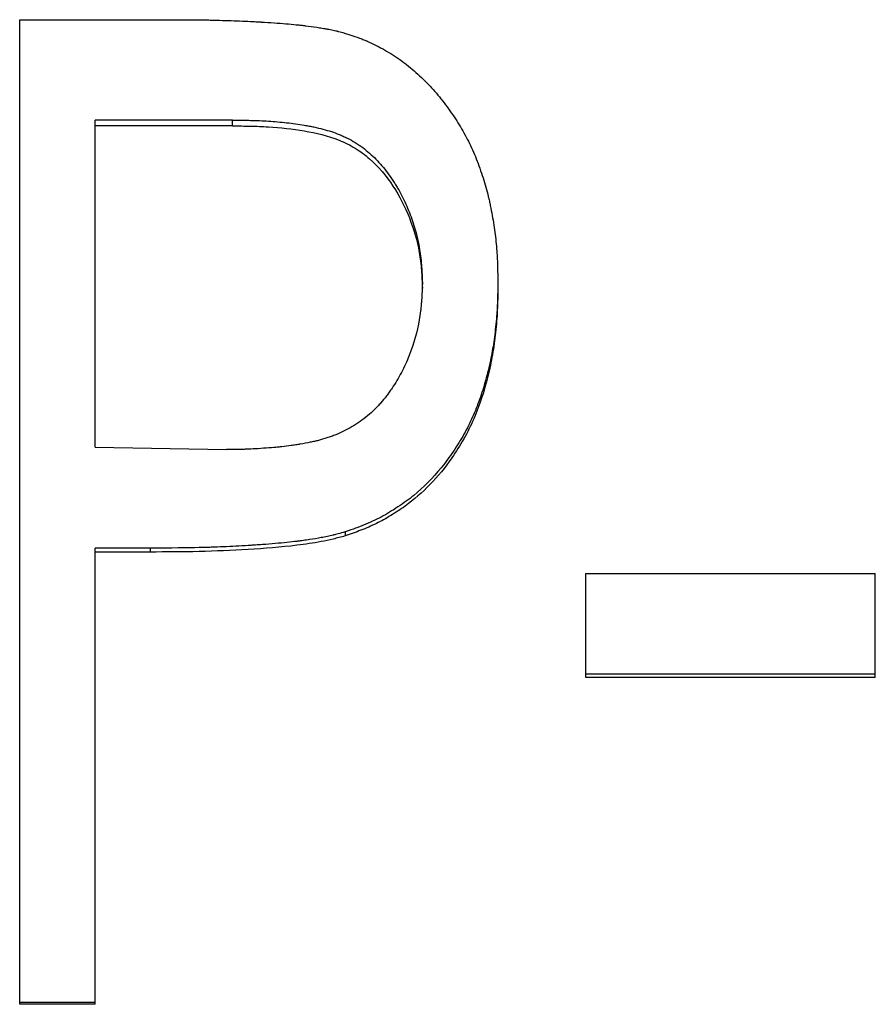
# Model space of a CAD drawing. Header units: millimetres. Extents: x -172 to 480, y -114 to 210.
# Tile 12 of 17: x 13.56 to 21.4, y 4 to 13.03. Entities that reach past the tile are written whole.
import ezdxf

# ---------------------------------------------------------------- set-up
doc = ezdxf.new("R2010")
doc.units = ezdxf.units.MM

msp = doc.modelspace()

# ---------------------------------------------------------------- linework, layer by layer
at = {"color": 7, "linetype": 'Continuous', "lineweight": 25}
for p, q in [((13.5577, 13.0287), (14.9549, 13.0287)), ((13.5577, 3.9992), (13.5577, 13.0287)), ((15.5084, 12.1072), (14.25, 12.1072)), ((14.25, 9.1071), (14.25, 12.1072)), ((15.5084, 12.0543), (15.5084, 12.1072)), ((15.5084, 12.0543), (14.25, 12.0543)), ((17.25, 10.5671), (17.25, 10.6135)), ((17.9423, 10.6171), (17.9423, 10.5707)), ((14.25, 9.1071), (15.4543, 9.0872)), ((16.5415, 8.3307), (16.5415, 8.2943)), ((14.753, 8.1826), (14.25, 8.1826)), ((14.25, 3.9992), (14.25, 8.1826)), ((14.753, 8.1469), (14.25, 8.1469)), ((14.753, 8.1826), (14.753, 8.1469)), ((18.75, 6.9956), (18.75, 7.9514)), ((18.75, 7.9514), (21.4038, 7.9514)), ((21.4038, 6.9956), (21.4038, 7.9514)), ((21.4038, 7.0263), (18.75, 7.0263)), ((21.4038, 6.9956), (18.75, 6.9956)), ((14.25, 4.0167), (13.5577, 4.0167)), ((14.25, 3.9992), (13.5577, 3.9992))]:
    msp.add_line(p, q, dxfattribs=at)
for points, knots in [([(14.9549, 13.0287), (15.0408, 13.0286), (15.1178, 13.0282), (15.2198, 13.0271), (15.2516, 13.0267), (15.2959, 13.0259), (15.3101, 13.0256), (15.3306, 13.0251), (15.3373, 13.025), (15.3472, 13.0248), (15.3504, 13.0247), (15.3552, 13.0246), (15.3568, 13.0245), (15.36, 13.0244), (15.3609, 13.0244), (15.4362, 13.0224), (15.5067, 13.02), (15.6086, 13.0158), (15.642, 13.0143), (15.6911, 13.0119), (15.7073, 13.0111), (15.7314, 13.0098), (15.7394, 13.0093), (15.7513, 13.0087), (15.7552, 13.0085), (15.7612, 13.0081), (15.7631, 13.008), (15.7671, 13.0078), (15.7684, 13.0077), (15.8548, 13.0027), (15.9306, 12.9975), (16.0323, 12.9889), (16.0642, 12.986), (16.109, 12.9814), (16.1235, 12.9798), (16.1444, 12.9774), (16.1512, 12.9767), (16.1613, 12.9754), (16.1647, 12.975), (16.1696, 12.9744), (16.1712, 12.9742), (16.1745, 12.9738), (16.1755, 12.9737), (16.2132, 12.9689), (16.2478, 12.9641), (16.2982, 12.9565), (16.3148, 12.9539), (16.3393, 12.9498), (16.3475, 12.9484), (16.3596, 12.9464), (16.3636, 12.9457), (16.3716, 12.9442), (16.375, 12.9436), (16.3978, 12.9396), (16.4152, 12.9361), (16.4401, 12.9308), (16.4482, 12.929), (16.4601, 12.9262), (16.464, 12.9253), (16.4717, 12.9234), (16.4766, 12.9222), (16.5012, 12.9159), (16.5339, 12.9067), (16.5775, 12.8938)], [0, 0, 0, 0, 0.125, 0.125, 0.1875, 0.1875, 0.21875, 0.21875, 0.234375, 0.234375, 0.242188, 0.242188, 0.246094, 0.246094, 0.25, 0.25, 0.375, 0.375, 0.4375, 0.4375, 0.46875, 0.46875, 0.484375, 0.484375, 0.492188, 0.492188, 0.496094, 0.496094, 0.5, 0.5, 0.625, 0.625, 0.6875, 0.6875, 0.71875, 0.71875, 0.734375, 0.734375, 0.742188, 0.742188, 0.746094, 0.746094, 0.75, 0.75, 0.8125, 0.8125, 0.84375, 0.84375, 0.859375, 0.859375, 0.867188, 0.867188, 0.875, 0.875, 0.90625, 0.90625, 0.921875, 0.921875, 0.929688, 0.929688, 0.9375, 0.9375, 1, 1, 1, 1]), ([(16.5775, 12.8938), (16.6146, 12.8811), (16.6471, 12.8696), (16.6888, 12.8541), (16.7015, 12.8493), (16.7188, 12.8424), (16.7243, 12.8402), (16.7321, 12.837), (16.7347, 12.8359), (16.7396, 12.8338), (16.7411, 12.8332), (16.7693, 12.8209), (16.7951, 12.8088), (16.8348, 12.7888), (16.8482, 12.7819), (16.8686, 12.7709), (16.8754, 12.7672), (16.8891, 12.7596), (16.8966, 12.7554), (16.9545, 12.7225), (17.0043, 12.6907), (17.1005, 12.6217), (17.1462, 12.5852), (17.237, 12.5046), (17.2799, 12.4629), (17.3406, 12.3982), (17.3603, 12.3762), (17.3888, 12.3428), (17.3982, 12.3315), (17.4166, 12.3089), (17.425, 12.2983), (17.4727, 12.2367), (17.5081, 12.1875), (17.5738, 12.0889), (17.6035, 12.0404), (17.6595, 11.94), (17.6857, 11.8879), (17.7342, 11.7799), (17.7562, 11.725), (17.7979, 11.6074), (17.8163, 11.5495), (17.8405, 11.464), (17.8479, 11.4357), (17.8582, 11.3936), (17.8615, 11.3796), (17.8662, 11.3588), (17.8677, 11.3518), (17.8707, 11.338), (17.872, 11.3317), (17.8859, 11.2637), (17.8966, 11.2042), (17.91, 11.1163), (17.914, 11.0872), (17.9212, 11.0295), (17.9243, 11.0015), (17.9298, 10.9436), (17.9322, 10.9143), (17.9351, 10.8699), (17.936, 10.8551), (17.9371, 10.8326), (17.9375, 10.8251), (17.938, 10.8139), (17.9381, 10.8101), (17.9383, 10.8045), (17.9384, 10.8026), (17.9386, 10.7988), (17.9387, 10.7963), (17.9401, 10.7556), (17.9413, 10.6962), (17.9423, 10.6171)], [0, 0, 0, 0, 0.03125, 0.03125, 0.046875, 0.046875, 0.054688, 0.054688, 0.058594, 0.058594, 0.0625, 0.0625, 0.09375, 0.09375, 0.109375, 0.109375, 0.117188, 0.117188, 0.125, 0.125, 0.1875, 0.1875, 0.25, 0.25, 0.3125, 0.3125, 0.34375, 0.34375, 0.359375, 0.359375, 0.375, 0.375, 0.4375, 0.4375, 0.5, 0.5, 0.5625, 0.5625, 0.625, 0.625, 0.6875, 0.6875, 0.71875, 0.71875, 0.734375, 0.734375, 0.742188, 0.742188, 0.75, 0.75, 0.8125, 0.8125, 0.84375, 0.84375, 0.875, 0.875, 0.90625, 0.90625, 0.921875, 0.921875, 0.929688, 0.929688, 0.933594, 0.933594, 0.935547, 0.935547, 0.9375, 0.9375, 1, 1, 1, 1]), ([(15.5084, 12.1072), (15.5821, 12.107), (15.6372, 12.1064), (15.6749, 12.1056), (15.6772, 12.1055), (15.6807, 12.1054), (15.6824, 12.1054), (15.6876, 12.1053), (15.6911, 12.1052), (15.7015, 12.1049), (15.7084, 12.1047), (15.7291, 12.104), (15.7429, 12.1035), (15.7842, 12.1017), (15.8116, 12.1002), (15.8662, 12.0968), (15.8949, 12.0946), (15.9504, 12.0898), (15.9779, 12.087), (16.06, 12.0778), (16.1141, 12.0703), (16.1741, 12.0604), (16.1826, 12.0589), (16.1977, 12.0563), (16.2052, 12.0549), (16.2274, 12.0507), (16.2419, 12.0478), (16.2848, 12.0387), (16.3124, 12.0322), (16.3921, 12.0109), (16.4412, 11.9947), (16.4919, 11.9742), (16.4993, 11.9711), (16.5122, 11.9656), (16.5186, 11.9628), (16.5377, 11.9541), (16.5503, 11.9481), (16.5874, 11.9294), (16.6115, 11.916), (16.6816, 11.8729), (16.7255, 11.8404), (16.7871, 11.7861), (16.8056, 11.7685), (16.8432, 11.7302), (16.8615, 11.7102), (16.915, 11.6475), (16.9488, 11.6023), (16.9846, 11.5476), (16.9879, 11.5425), (16.9951, 11.5311), (16.9987, 11.5255), (17.0093, 11.5083), (17.0162, 11.4967), (17.0366, 11.4616), (17.0497, 11.4376), (17.0873, 11.3642), (17.1103, 11.3132), (17.1521, 11.2069), (17.1697, 11.1549), (17.1998, 11.0491), (17.212, 10.996), (17.231, 10.8892), (17.2377, 10.8351), (17.2421, 10.7769), (17.2421, 10.7763), (17.2423, 10.774), (17.2424, 10.7728), (17.2426, 10.7691), (17.2428, 10.7666), (17.2433, 10.7589), (17.2437, 10.7534), (17.2447, 10.7362), (17.2454, 10.7236), (17.2474, 10.6823), (17.2487, 10.6502), (17.25, 10.6135)], [0, 0, 0, 0, 0.0625, 0.0625, 0.064453, 0.064453, 0.066406, 0.066406, 0.070312, 0.070312, 0.078125, 0.078125, 0.09375, 0.09375, 0.125, 0.125, 0.15625, 0.15625, 0.1875, 0.1875, 0.25, 0.25, 0.257812, 0.257812, 0.265625, 0.265625, 0.28125, 0.28125, 0.3125, 0.3125, 0.375, 0.375, 0.382812, 0.382812, 0.390625, 0.390625, 0.40625, 0.40625, 0.4375, 0.4375, 0.5, 0.5, 0.53125, 0.53125, 0.5625, 0.5625, 0.625, 0.625, 0.632812, 0.632812, 0.640625, 0.640625, 0.65625, 0.65625, 0.6875, 0.6875, 0.75, 0.75, 0.8125, 0.8125, 0.875, 0.875, 0.9375, 0.9375, 0.939453, 0.939453, 0.941406, 0.941406, 0.945312, 0.945312, 0.953125, 0.953125, 0.96875, 0.96875, 1, 1, 1, 1]), ([(15.5084, 12.0543), (15.5635, 12.0542), (15.6738, 12.0538), (15.8941, 12.0445), (16.1679, 12.0156), (16.4387, 11.9526), (16.6367, 11.8542), (16.814, 11.723), (16.9914, 11.5095), (17.1407, 11.2147), (17.2178, 10.9497), (17.2443, 10.7317), (17.2481, 10.622), (17.25, 10.5671)], [0, 0, 0, 0, 0.06258, 0.125157, 0.250264, 0.375172, 0.438134, 0.500175, 0.624968, 0.749914, 0.874869, 0.937423, 1, 1, 1, 1]), ([(17.25, 10.6135), (17.2474, 10.5381), (17.2447, 10.4816), (17.2419, 10.4428), (17.2417, 10.4404), (17.2414, 10.4367), (17.2413, 10.4349), (17.2408, 10.4295), (17.2405, 10.4258), (17.2396, 10.415), (17.2389, 10.4078), (17.2368, 10.3863), (17.2353, 10.3722), (17.2301, 10.3301), (17.2261, 10.3026), (17.2025, 10.1679), (17.1716, 10.0589), (17.1076, 9.895), (17.0842, 9.8435), (17.032, 9.7434), (17.0033, 9.6954), (16.9682, 9.6436), (16.9636, 9.6369), (16.9551, 9.6246), (16.9508, 9.6186), (16.938, 9.6007), (16.9294, 9.5891), (16.9037, 9.5554), (16.8865, 9.5343), (16.8606, 9.5046), (16.8505, 9.4934), (16.8311, 9.4729), (16.8212, 9.4629), (16.7908, 9.4333), (16.7697, 9.4144), (16.7258, 9.3781), (16.7022, 9.36), (16.6555, 9.327), (16.6317, 9.3115), (16.5591, 9.2682), (16.5092, 9.2435), (16.4511, 9.2204), (16.4434, 9.2174), (16.4294, 9.2121), (16.4224, 9.2095), (16.4016, 9.202), (16.388, 9.1973), (16.3477, 9.1841), (16.3217, 9.1766), (16.2902, 9.1687), (16.2848, 9.1674), (16.2728, 9.1646), (16.2666, 9.1632), (16.2476, 9.1589), (16.2344, 9.156), (16.1928, 9.1475), (16.1628, 9.1417), (16.1263, 9.1353), (16.1234, 9.1348), (16.1165, 9.1336), (16.113, 9.133), (16.1026, 9.1313), (16.0957, 9.1301), (16.0748, 9.1268), (16.0609, 9.1247), (16.0189, 9.1188), (15.9907, 9.1153), (15.9588, 9.1118), (15.9569, 9.1116), (15.9512, 9.111), (15.9484, 9.1107), (15.9396, 9.1098), (15.9335, 9.1092), (15.9148, 9.1075), (15.9015, 9.1063), (15.8592, 9.1027), (15.8279, 9.1003), (15.7243, 9.0932), (15.6677, 9.0901), (15.6185, 9.0887), (15.6142, 9.0886), (15.6036, 9.0883), (15.5979, 9.0882), (15.5802, 9.0879), (15.5673, 9.0877), (15.5249, 9.0873), (15.4919, 9.0872), (15.4543, 9.0872)], [0, 0, 0, 0, 0.0625, 0.0625, 0.064453, 0.064453, 0.066406, 0.066406, 0.070312, 0.070312, 0.078125, 0.078125, 0.09375, 0.09375, 0.125, 0.125, 0.25, 0.25, 0.3125, 0.3125, 0.375, 0.375, 0.382812, 0.382812, 0.390625, 0.390625, 0.40625, 0.40625, 0.4375, 0.4375, 0.453125, 0.453125, 0.46875, 0.46875, 0.5, 0.5, 0.53125, 0.53125, 0.5625, 0.5625, 0.625, 0.625, 0.632812, 0.632812, 0.640625, 0.640625, 0.65625, 0.65625, 0.6875, 0.6875, 0.695312, 0.695312, 0.703125, 0.703125, 0.71875, 0.71875, 0.75, 0.75, 0.753906, 0.753906, 0.757812, 0.757812, 0.765625, 0.765625, 0.78125, 0.78125, 0.8125, 0.8125, 0.816406, 0.816406, 0.820312, 0.820312, 0.828125, 0.828125, 0.84375, 0.84375, 0.875, 0.875, 0.9375, 0.9375, 0.945312, 0.945312, 0.953125, 0.953125, 0.96875, 0.96875, 1, 1, 1, 1]), ([(17.9423, 10.6171), (17.9414, 10.537), (17.9402, 10.4744), (17.9382, 10.4236), (17.938, 10.4183), (17.9375, 10.4081), (17.9372, 10.4001), (17.936, 10.379), (17.9352, 10.3647), (17.9322, 10.3211), (17.9297, 10.291), (17.9238, 10.2288), (17.9203, 10.1957), (17.9127, 10.1321), (17.9087, 10.1017), (17.9004, 10.0437), (17.8962, 10.0176), (17.8862, 9.9606), (17.8806, 9.9317), (17.8682, 9.8728), (17.8613, 9.843), (17.8465, 9.7823), (17.8383, 9.7509), (17.8131, 9.6604), (17.7948, 9.6023), (17.7553, 9.4909), (17.7347, 9.4388), (17.6872, 9.3325), (17.6606, 9.2797), (17.602, 9.1749), (17.5698, 9.1229), (17.5, 9.0196), (17.4619, 8.968), (17.345, 8.8246), (17.261, 8.74), (17.1485, 8.6479), (17.1256, 8.6302), (17.0791, 8.5961), (17.0521, 8.5773), (16.9752, 8.5262), (16.9238, 8.4954), (16.8211, 8.4407), (16.7691, 8.4164), (16.7045, 8.3903), (16.6973, 8.3874), (16.6827, 8.3817), (16.6794, 8.3804), (16.6636, 8.3744), (16.6517, 8.37), (16.6117, 8.3554), (16.5794, 8.3439), (16.5415, 8.3307)], [0, 0, 0, 0, 0.0625, 0.0625, 0.070312, 0.070312, 0.078125, 0.078125, 0.09375, 0.09375, 0.125, 0.125, 0.15625, 0.15625, 0.1875, 0.1875, 0.21875, 0.21875, 0.25, 0.25, 0.28125, 0.28125, 0.3125, 0.3125, 0.375, 0.375, 0.4375, 0.4375, 0.5, 0.5, 0.5625, 0.5625, 0.625, 0.625, 0.75, 0.75, 0.78125, 0.78125, 0.8125, 0.8125, 0.875, 0.875, 0.9375, 0.9375, 0.945312, 0.945312, 0.953125, 0.953125, 0.96875, 0.96875, 1, 1, 1, 1]), ([(17.9423, 10.5707), (17.9416, 10.5022), (17.9402, 10.3653), (17.9227, 10.1606), (17.8961, 9.957), (17.8384, 9.6895), (17.7341, 9.3619), (17.5458, 9.0298), (17.3296, 8.7625), (17.1333, 8.5924), (16.9635, 8.4805), (16.8284, 8.4058), (16.6875, 8.3449), (16.5902, 8.3112), (16.5415, 8.2943)], [0, 0, 0, 0, 0.071543, 0.143065, 0.214458, 0.285899, 0.428722, 0.571423, 0.681377, 0.785674, 0.840496, 0.892886, 0.946305, 1, 1, 1, 1]), ([(16.5415, 8.3307), (16.5174, 8.3242), (16.4963, 8.3186), (16.4691, 8.3115), (16.4608, 8.3093), (16.4494, 8.3064), (16.4458, 8.3055), (16.4406, 8.3042), (16.439, 8.3038), (16.4357, 8.303), (16.4348, 8.3028), (16.4151, 8.298), (16.3972, 8.2939), (16.3697, 8.2879), (16.3605, 8.286), (16.3417, 8.2822), (16.3312, 8.2802), (16.2889, 8.2722), (16.2534, 8.2661), (16.1978, 8.2576), (16.1789, 8.2549), (16.1499, 8.2509), (16.1402, 8.2496), (16.1254, 8.2477), (16.1204, 8.247), (16.1129, 8.2461), (16.1104, 8.2458), (16.1054, 8.2452), (16.1022, 8.2448), (16.0424, 8.2374), (15.976, 8.2307), (15.864, 8.2212), (15.8246, 8.2181), (15.7623, 8.2136), (15.741, 8.2121), (15.7083, 8.2099), (15.6973, 8.2092), (15.6805, 8.2081), (15.6749, 8.2078), (15.6636, 8.207), (15.6569, 8.2066), (15.5771, 8.2017), (15.5021, 8.1978), (15.3897, 8.193), (15.3523, 8.1915), (15.2962, 8.1896), (15.2775, 8.189), (15.2495, 8.1882), (15.2402, 8.188), (15.2262, 8.1876), (15.2215, 8.1875), (15.2145, 8.1873), (15.2122, 8.1872), (15.2075, 8.1871), (15.2045, 8.187), (15.0972, 8.1844), (14.9473, 8.183), (14.753, 8.1826)], [0, 0, 0, 0, 0.03125, 0.03125, 0.046875, 0.046875, 0.054688, 0.054688, 0.058594, 0.058594, 0.0625, 0.0625, 0.09375, 0.09375, 0.109375, 0.109375, 0.125, 0.125, 0.1875, 0.1875, 0.21875, 0.21875, 0.234375, 0.234375, 0.242188, 0.242188, 0.246094, 0.246094, 0.25, 0.25, 0.375, 0.375, 0.4375, 0.4375, 0.46875, 0.46875, 0.484375, 0.484375, 0.492188, 0.492188, 0.5, 0.5, 0.625, 0.625, 0.6875, 0.6875, 0.71875, 0.71875, 0.734375, 0.734375, 0.742188, 0.742188, 0.746094, 0.746094, 0.75, 0.75, 1, 1, 1, 1]), ([(16.5415, 8.2943), (16.5053, 8.2846), (16.4329, 8.265), (16.2862, 8.2338), (16.0264, 8.196), (15.6523, 8.1684), (15.2029, 8.1481), (14.903, 8.1473), (14.753, 8.1469)], [0, 0, 0, 0, 0.0625037, 0.1250016, 0.2499912, 0.4999778, 0.7499846, 1, 1, 1, 1])]:
    msp.add_open_spline(points, degree=3, knots=knots, dxfattribs=at)

doc.saveas('drawing.dxf')
